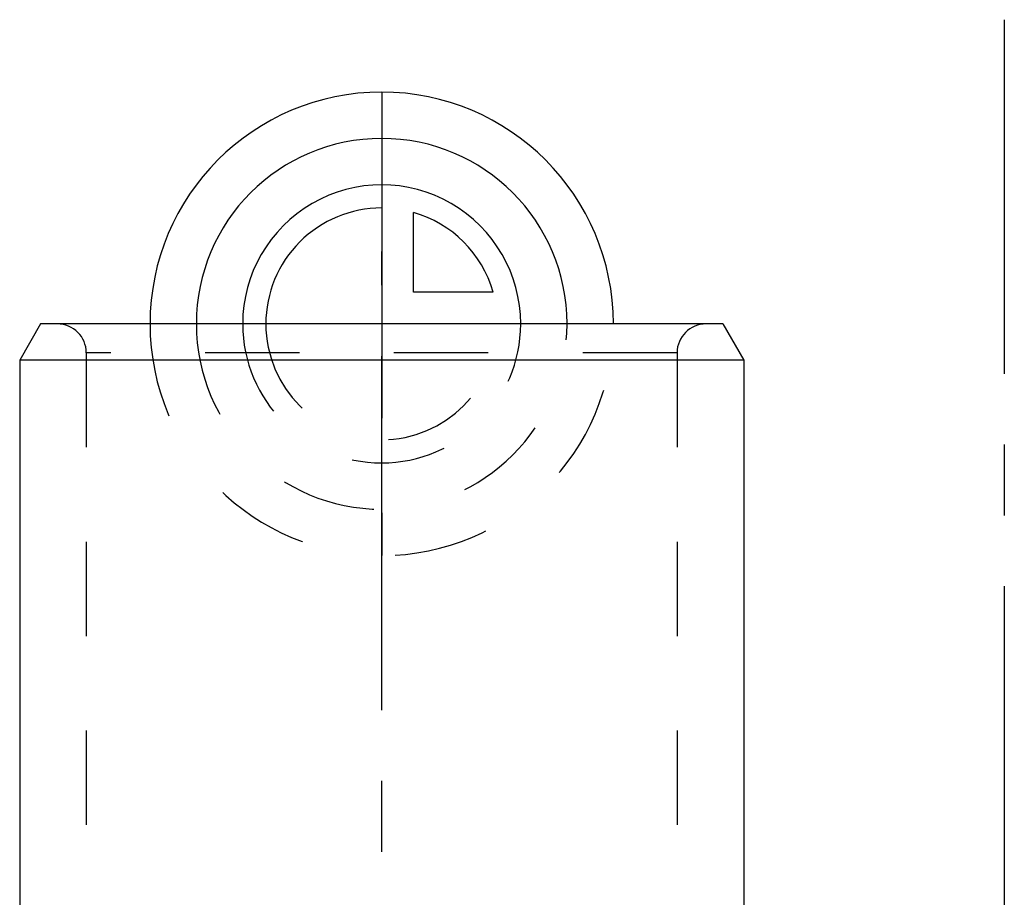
# Model space of a CAD drawing. Header units: millimetres. Extents: x 401 to 599, y 349 to 651.
# Tile 7 of 7: x 432 to 500, y 590 to 651. Entities that reach past the tile are written whole.
import ezdxf

# ---------------------------------------------------------------- set-up
doc = ezdxf.new("R2010")
doc.units = ezdxf.units.MM
doc.header["$LTSCALE"] = 65.185185
doc.linetypes.add('CENTER', pattern=[0.6, 0.375, -0.075, 0.075, -0.075])
doc.linetypes.add('HIDDEN', pattern=[0.2, 0.1, -0.1])
for name, color, linetype in [('ACHSEN_S', 7, 'CONTINUOUS'), ('FASEN', 7, 'CONTINUOUS'), ('FLAECHEN', 7, 'CONTINUOUS'), ('KONST.EL_MIT_GEO', 7, 'CONTINUOUS'), ('KURVEN', 7, 'CONTINUOUS')]:
    doc.layers.add(name, color=color, linetype=linetype)

msp = doc.modelspace()

# ---------------------------------------------------------------- linework, layer by layer
at = {"layer": 'ACHSEN_S', "color": 2, "linetype": 'CENTER'}
msp.add_line((500, 651), (500, 349), dxfattribs=at)
at = {"layer": 'FASEN', "color": 7, "linetype": 'Continuous'}
for p, q in [((433.443, 630), (432, 627.5)), ((480.557, 630), (433.443, 630)), ((480.557, 630), (482, 627.5)), ((482, 627.5), (432, 627.5))]:
    msp.add_line(p, q, dxfattribs=at)
at = {"layer": 'FLAECHEN', "color": 2, "linetype": 'CENTER'}
msp.add_line((457, 486), (457, 635), dxfattribs=at)
at = {"layer": 'FLAECHEN', "color": 8, "linetype": 'HIDDEN'}
for p, q in [((436.6, 628), (436.6, 515)), ((477.4, 628), (477.4, 515))]:
    msp.add_line(p, q, dxfattribs=at)
at = {"layer": 'FLAECHEN', "color": 7, "linetype": 'Continuous'}
for p, q in [((432, 627.5), (432, 493)), ((482, 627.5), (482, 493))]:
    msp.add_line(p, q, dxfattribs=at)
at = {"layer": 'KONST.EL_MIT_GEO', "color": 8, "linetype": 'HIDDEN'}
for p, q in [((479.4, 630), (434.6, 630)), ((477.4, 628), (436.6, 628))]:
    msp.add_line(p, q, dxfattribs=at)
for centre, start, end in [((434.6, 628), 0, 90), ((479.4, 628), 90, 180)]:
    msp.add_arc(centre, 2, start, end, dxfattribs=at)
at = {"layer": 'KURVEN', "color": 40, "linetype": 'Continuous'}
for p, q in [((457, 646), (457, 630)), ((459.2, 632.2), (459.2, 637.692)), ((464.692, 632.2), (459.2, 632.2))]:
    msp.add_line(p, q, dxfattribs=at)
at = {"layer": 'KURVEN', "color": 8, "linetype": 'HIDDEN'}
for p, q in [((473, 630), (441, 630)), ((457, 630), (457, 614))]:
    msp.add_line(p, q, dxfattribs=at)
at = {"layer": 'KURVEN', "color": 40, "linetype": 'Continuous'}
for radius, start, end in [(16, 0, 180), (12.8, 0, 180), (9.6, 0, 180.00007), (8, 90, 180.00007), (8, 15.96201, 74.03799)]:
    msp.add_arc((457, 630), radius, start, end, dxfattribs=at)
at = {"layer": 'KURVEN', "color": 8, "linetype": 'HIDDEN'}
for radius, start in [(16, 180), (12.8, 180), (9.6, 180.00007), (8, 180.00007)]:
    msp.add_arc((457, 630), radius, start, 360, dxfattribs=at)

doc.saveas('drawing.dxf')
